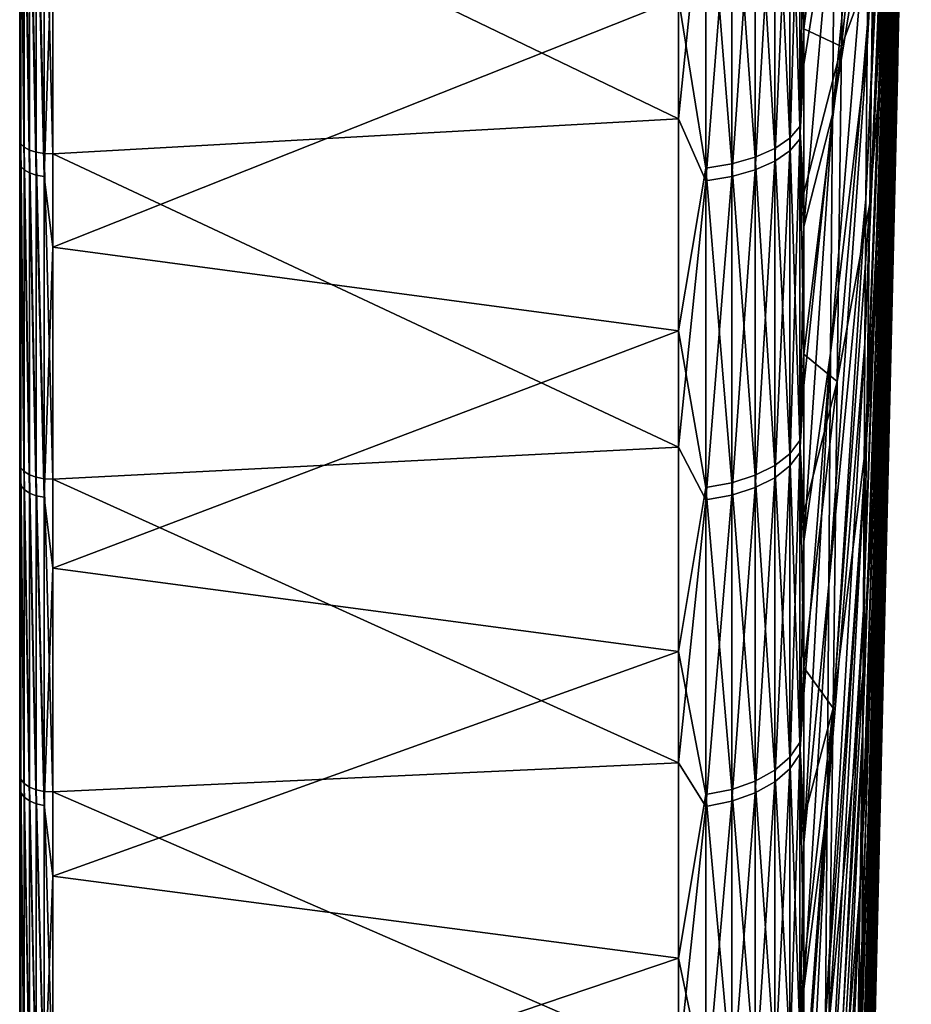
# Model space of a CAD drawing. Header units: metres. Extents: x 59 to 124, y -85 to 86.
# Tile 4 of 186: x 59 to 73, y -51 to -36. Entities that reach past the tile are written whole.
import ezdxf

# ---------------------------------------------------------------- set-up
doc = ezdxf.new("R2010")
doc.units = ezdxf.units.M
doc.layers.add('solid_21414500', color=7, linetype='CONTINUOUS')

msp = doc.modelspace()

# ---------------------------------------------------------------- linework, layer by layer
at = {"layer": 'solid_21414500'}
for points in [[(59, -84.156273, 7.615823), (59, 84.286781, 6), (59, 83.350998, 6)], [(59, -84.156273, 7.615823), (59, 83.689133, 11.67921), (59, 84.286781, 6)], [(59, 83.761658, -11.147238), (59, -83.945526, -9.665577), (59, 83.350998, -6)], [(59, 83.761658, -11.147238), (59, -83.090164, -15.372021), (59, -83.945526, -9.665577)], [(59, 83.761658, -11.147238), (59, 82.92157, -16.257021), (59, -83.090164, -15.372021)], [(59, -83.440346, 13.341134), (59, 82.708168, 17.309969), (59, 83.689133, 11.67921)], [(59, -84.156273, 7.615823), (59, -83.440346, 13.341134), (59, 83.689133, 11.67921)], [(59, -84.409454, -3.914168), (59, 83.542702, -2.001531), (59, 83.350998, -6)], [(59, -84.156273, 7.615823), (59, 83.350998, 6), (59, 83.542702, 2.001531)], [(59, -84.479797, 1.855262), (59, 83.542702, 2.001531), (59, 83.542702, -2.001531)], [(59, -84.409454, -3.914168), (59, -84.479797, 1.855262), (59, 83.542702, -2.001531)], [(59, -84.479797, 1.855262), (59, -84.156273, 7.615823), (59, 83.542702, 2.001531)], [(59, -83.945526, -9.665577), (59, -84.409454, -3.914168), (59, 83.350998, -6)], [(59, 82.92157, -16.257021), (59, -81.847366, -21.006769), (59, -83.090164, -15.372021)], [(59, 82.92157, -16.257021), (59, 81.770096, -21.305588), (59, -81.847366, -21.006769)], [(59, -82.335327, 19.004444), (59, 81.348885, 22.861198), (59, 82.708168, 17.309969)], [(59, -83.440346, 13.341134), (59, -82.335327, 19.004444), (59, 82.708168, 17.309969)], [(59, 81.770096, -21.305588), (59, 80.311546, -26.27416), (59, -81.847366, -21.006769)], [(59, -80.846359, 24.579268), (59, 79.617409, 28.308016), (59, 81.348885, 22.861198)], [(59, -82.335327, 19.004444), (59, -80.846359, 24.579268), (59, 81.348885, 22.861198)], [(59, 80.311546, -26.27416), (59, -80.222961, -26.543432), (59, -81.847366, -21.006769)], [(59, 80.311546, -26.27416), (59, 78.551414, -31.144053), (59, -80.222961, -26.543432)], [(59, -78.980499, 30.039265), (59, 77.521759, 33.62521), (59, 79.617409, 28.308016)], [(59, -80.846359, 24.579268), (59, -78.980499, 30.039265), (59, 79.617409, 28.308016)], [(59, 78.551414, -31.144053), (59, -78.224594, -31.956083), (59, -80.222961, -26.543432)], [(59, 78.551414, -31.144053), (59, 76.496223, -35.897137), (59, -78.224594, -31.956083)], [(59, -76.746208, 35.359512), (59, 75.071571, 38.788372), (59, 77.521759, 33.62521)], [(59, -78.980499, 30.039265), (59, -76.746208, 35.359512), (59, 77.521759, 33.62521)], [(59, 76.496223, -35.897137), (59, -75.861549, -37.219658), (59, -78.224594, -31.956083)], [(59, 76.496223, -35.897137), (59, 74.155876, -40.511539), (59, -75.861549, -37.219658)], [(59, -74.155876, 40.511539), (59, 72.278084, 43.77393), (59, 75.071571, 38.788372)], [(59, -76.746208, 35.359512), (59, -74.155876, 40.511539), (59, 75.071571, 38.788372)], [(59, 74.155876, -40.511539), (59, -73.144676, -42.309959), (59, -75.861549, -37.219658)], [(59, 74.155876, -40.511539), (59, 71.220154, -45.474884), (59, -73.144676, -42.309959)], [(59, -71.250275, 45.42767), (59, 69.153824, 48.559505), (59, 72.278084, 43.77393)], [(59, -74.155876, 40.511539), (59, -71.250275, 45.42767), (59, 72.278084, 43.77393)], [(59, 71.220154, -45.474884), (59, -70.086655, -47.203133), (59, -73.144676, -42.309959)], [(59, 71.220154, -45.474884), (59, 67.950516, -50.229515), (59, -70.086655, -47.203133)], [(59, -68.016335, 50.14035), (59, 65.713104, 53.123096), (59, 69.153824, 48.559505)], [(59, -71.250275, 45.42767), (59, -68.016335, 50.14035), (59, 69.153824, 48.559505)], [(59, 67.950516, -50.229515), (59, -66.701797, -51.876247), (59, -70.086655, -47.203133)], [(59, 67.950516, -50.229515), (59, 64.364212, -54.749634), (59, -66.701797, -51.876247)], [(59, -64.471413, 54.62336), (59, 61.971722, 57.443722), (59, 65.713104, 53.123096)], [(59, -68.016335, 50.14035), (59, -64.471413, 54.62336), (59, 65.713104, 53.123096)], [(59, 64.364212, -54.749634), (59, -63.005966, -56.307415), (59, -66.701797, -51.876247)], [(59, 64.364212, -54.749634), (59, 60.477657, -59.014645), (59, -63.005966, -56.307415)], [(59, -60.631454, 58.856625), (59, 57.94688, 61.501507), (59, 61.971722, 57.443722)], [(59, -64.471413, 54.62336), (59, -60.631454, 58.856625), (59, 61.971722, 57.443722)], [(59, 60.477657, -59.014645), (59, -59.016479, -60.475891), (59, -63.005966, -56.307415)], [(59, 60.477657, -59.014645), (59, 56.309189, -63.004383), (59, -59.016479, -60.475891)], [(59, -56.514217, 62.820541), (59, 53.657104, 65.277817), (59, 57.94688, 61.501507)], [(59, -60.631454, 58.856625), (59, -56.514217, 62.820541), (59, 57.94688, 61.501507)], [(59, 56.309189, -63.004383), (59, -54.752037, -64.362206), (59, -59.016479, -60.475891)], [(59, 56.309189, -63.004383), (59, 51.878323, -66.700211), (59, -54.752037, -64.362206)], [(59, -52.13863, 66.496933), (59, 49.122105, 68.755348), (59, 53.657104, 65.277817)], [(59, -56.514217, 62.820541), (59, -52.13863, 66.496933), (59, 53.657104, 65.277817)], [(59, 51.878323, -66.700211), (59, -50.232197, -67.94854), (59, -54.752037, -64.362206)], [(59, 51.878323, -66.700211), (59, 47.20578, -70.0849), (59, -50.232197, -67.94854)], [(59, -47.524696, 69.869034), (59, 44.362251, 71.91848), (59, 49.122105, 68.755348)], [(59, -52.13863, 66.496933), (59, -47.524696, 69.869034), (59, 49.122105, 68.755348)], [(59, 47.20578, -70.0849), (59, -45.477943, -71.218201), (59, -50.232197, -67.94854)], [(59, 47.20578, -70.0849), (59, 42.312965, -73.142944), (59, -45.477943, -71.218201)], [(59, -42.693134, 72.921692), (59, 39.399258, 74.752754), (59, 44.362251, 71.91848)], [(59, -47.524696, 69.869034), (59, -42.693134, 72.921692), (59, 44.362251, 71.91848)], [(59, 42.312965, -73.142944), (59, -40.511528, -74.155853), (59, -45.477943, -71.218201)], [(59, 42.312965, -73.142944), (59, 37.22266, -75.860062), (59, -40.511528, -74.155853)], [(59, -37.666103, 75.640862), (59, 34.255932, 77.245102), (59, 39.399258, 74.752754)], [(59, -42.693134, 72.921692), (59, -37.666103, 75.640862), (59, 39.399258, 74.752754)], [(59, 37.22266, -75.860062), (59, -35.356213, -76.747726), (59, -40.511528, -74.155853)], [(59, -37.666103, 75.640862), (59, -32.466702, 78.01403), (59, 34.255932, 77.245102)], [(72.856522, -20.447674, 11.170615), (72.557442, -35.910732, 19.618122), (72.558052, -36.502762, 18.430162)], [(72.558052, -35.230972, 20.758154), (72.557442, -35.910732, 19.618122), (72.856522, -20.447674, 11.170615)], [(72.856522, -20.447674, 11.170615), (72.558052, -36.502762, 18.430162), (72.559898, -37.003704, 17.201019)], [(72.856522, -20.447674, 11.170615), (72.559898, -37.003704, 17.201019), (72.562958, -37.410721, 15.937661)], [(72.856522, -20.447674, 11.170615), (72.562958, -37.410721, 15.937661), (72.567223, -37.721504, 14.647258)], [(72.856522, -20.447674, 11.170615), (72.567223, -37.721504, 14.647258), (72.572655, -37.934284, 13.337129)], [(72.856522, -20.447674, 11.170615), (72.572655, -37.934284, 13.337129), (72.579239, -38.047859, 12.014706)], [(72.856522, -20.447674, 11.170615), (72.579239, -38.047859, 12.014706), (72.586922, -38.061584, 10.687491)], [(72.856522, -20.447674, 11.170615), (72.586922, -38.061584, 10.687491), (72.59568, -37.97538, 9.363015)], [(72.856522, -20.447674, 11.170615), (72.59568, -37.97538, 9.363015), (72.605446, -37.789734, 8.048791)], [(72.856522, -20.447674, 11.170615), (72.605446, -37.789734, 8.048791), (72.616165, -37.505707, 6.752274)], [(72.856522, -20.447674, 11.170615), (72.616165, -37.505707, 6.752274), (72.627792, -37.124901, 5.48082)], [(72.856522, -20.447674, 11.170615), (72.627792, -37.124901, 5.48082), (72.640244, -36.649479, 4.241641)], [(72.856522, -20.447674, 11.170615), (72.640244, -36.649479, 4.241641), (72.653465, -36.082142, 3.041767)], [(72.856522, -20.447674, 11.170615), (72.653465, -36.082142, 3.041767), (72.667366, -35.426102, 1.888005)], [(72.605446, -27.190702, 27.450188), (72.189377, -33.771744, 43.888569), (72.169479, -36.217392, 42.782074)], [(72.59568, -28.396889, 26.896322), (72.605446, -27.190702, 27.450188), (72.169479, -36.217392, 42.782074)], [(72.793236, -27.525928, -4.967856), (72.537476, -36.604599, -20.250593), (72.570465, -34.17297, -21.386639)], [(72.793236, -27.525928, -4.967856), (72.776909, -28.720404, -4.389319), (72.537476, -36.604599, -20.250593)], [(72.59568, -28.396889, 26.896322), (72.169479, -36.217392, 42.782074), (72.151642, -38.571991, 41.493092)], [(72.586922, -29.557974, 26.253244), (72.59568, -28.396889, 26.896322), (72.151642, -38.571991, 41.493092)], [(72.776909, -28.720404, -4.389319), (72.504425, -38.942963, -18.933216), (72.537476, -36.604599, -20.250593)], [(72.776909, -28.720404, -4.389319), (72.760567, -29.867943, -3.722513), (72.504425, -38.942963, -18.933216)], [(72.586922, -29.557974, 26.253244), (72.151642, -38.571991, 41.493092), (72.135963, -40.821949, 40.029064)], [(72.579239, -30.66737, 25.524599), (72.586922, -29.557974, 26.253244), (72.135963, -40.821949, 40.029064)], [(72.760567, -29.867943, -3.722513), (72.471497, -41.174564, -17.442112), (72.504425, -38.942963, -18.933216)], [(72.760567, -29.867943, -3.722513), (72.744308, -30.962036, -2.971221), (72.471497, -41.174564, -17.442112)], [(72.579239, -30.66737, 25.524599), (72.135963, -40.821949, 40.029064), (72.122551, -42.954277, 38.398441)], [(72.572655, -31.718786, 24.71452), (72.579239, -30.66737, 25.524599), (72.122551, -42.954277, 38.398441)], [(71.833557, -30.911253, -58.795818), (71.185867, -35.929615, -74.63546), (71.185867, -33.332893, -75.830818)], [(71.770409, -36.207298, -57.795238), (71.185867, -35.929615, -74.63546), (71.833557, -30.911253, -58.795818)], [(71.770409, -36.207298, -57.795238), (71.833557, -30.911253, -58.795818), (72.305557, -31.019314, -40.805492)], [(71.770409, -36.207298, -57.795238), (72.305557, -31.019314, -40.805492), (72.258377, -34.873371, -39.869766)], [(72.744308, -30.962036, -2.971221), (72.438889, -43.286522, -15.785887), (72.471497, -41.174564, -17.442112)], [(72.744308, -30.962036, -2.971221), (72.728218, -31.996477, -2.139705), (72.438889, -43.286522, -15.785887)], [(72.211227, -31.249163, 44.80619), (71.66877, -33.456146, 62.580223), (71.634232, -37.261826, 61.463451)], [(72.189377, -33.771744, 43.888569), (72.211227, -31.249163, 44.80619), (71.634232, -37.261826, 61.463451)], [(72.603203, -31.662106, -22.334799), (72.210381, -38.646713, -38.648624), (72.258377, -34.873371, -39.869766)], [(72.603203, -31.662106, -22.334799), (72.570465, -34.17297, -21.386639), (72.210381, -38.646713, -38.648624)], [(72.572655, -31.718786, 24.71452), (72.122551, -42.954277, 38.398441), (72.111458, -44.956661, 36.610638)], [(72.567223, -32.706257, 23.827604), (72.572655, -31.718786, 24.71452), (72.111458, -44.956661, 36.610638)], [(69.240135, -37.32888, 76.081001), (69.240135, -32.049908, 78.45105), (59.513088, -32.641857, 78.482536)], [(69.664322, -33.164165, 77.924698), (69.240135, -32.049908, 78.45105), (69.240135, -37.32888, 76.081001)], [(72.728218, -31.996477, -2.139705), (72.406792, -45.266651, -13.974097), (72.438889, -43.286522, -15.785887)], [(72.728218, -31.996477, -2.139705), (72.712387, -32.965397, -1.232682), (72.406792, -45.266651, -13.974097)], [(70.969337, -32.556423, -77.059807), (71.122032, -32.400646, -76.691086), (71.122032, -37.450691, -74.355705)], [(71.185867, -35.929615, -74.63546), (71.122032, -37.450691, -74.355705), (71.122032, -32.400646, -76.691086)], [(71.185867, -33.332893, -75.830818), (71.185867, -35.929615, -74.63546), (71.122032, -32.400646, -76.691086)], [(59.017467, -37.72028, 75.760254), (59, -32.466702, 78.01403), (59, -37.666103, 75.640862)], [(59.017467, -37.72028, 75.760254), (59.017467, -32.512833, 78.136749), (59, -32.466702, 78.01403)], [(59.068981, -37.772438, 75.87104), (59.017467, -32.512833, 78.136749), (59.017467, -37.72028, 75.760254)], [(59.068981, -32.557106, 78.250923), (59.017467, -32.512833, 78.136749), (59.068981, -37.772438, 75.87104)], [(59.068981, -32.557106, 78.250923), (59.150913, -37.816578, 75.965843), (59.150913, -32.594452, 78.34861)], [(59.068981, -32.557106, 78.250923), (59.068981, -37.772438, 75.87104), (59.150913, -37.816578, 75.965843)], [(59.150913, -32.594452, 78.34861), (59.257481, -37.84956, 76.037987), (59.257481, -32.622211, 78.422928)], [(59.150913, -32.594452, 78.34861), (59.150913, -37.816578, 75.965843), (59.257481, -37.84956, 76.037987)], [(70.734901, -32.695972, -77.390114), (70.969337, -32.556423, -77.059807), (70.969337, -37.630749, -74.713196)], [(70.969337, -37.630749, -74.713196), (70.969337, -32.556423, -77.059807), (71.122032, -37.450691, -74.355705)], [(70.969337, -37.827557, 74.613739), (71.122032, -37.646557, 74.256729), (71.122032, -32.602688, 76.605415)], [(70.969337, -32.759438, 76.973724), (70.969337, -37.827557, 74.613739), (71.122032, -32.602688, 76.605415)], [(71.18586, -33.92601, 75.567375), (71.122032, -32.602688, 76.605415), (71.122032, -37.646557, 74.256729)], [(59.257481, -32.622211, 78.422928), (59.381157, -37.869045, 76.082382), (59.381157, -32.638412, 78.468643)], [(59.257481, -32.622211, 78.422928), (59.257481, -37.84956, 76.037987), (59.381157, -37.869045, 76.082382)], [(59.381157, -32.638412, 78.468643), (59.513088, -37.873615, 76.095924), (59.513088, -32.641857, 78.482536)], [(59.381157, -32.638412, 78.468643), (59.381157, -37.869045, 76.082382), (59.513088, -37.873615, 76.095924)], [(69.240135, -37.32888, 76.081001), (59.513088, -32.641857, 78.482536), (59.513088, -37.873615, 76.095924)], [(70.429466, -32.812885, -77.666847), (70.734901, -32.695972, -77.390114), (70.734901, -37.792046, -75.03344)], [(70.734901, -37.792046, -75.03344), (70.734901, -32.695972, -77.390114), (70.969337, -37.630749, -74.713196)], [(72.567223, -32.706257, 23.827604), (72.111458, -44.956661, 36.610638), (72.102776, -46.817554, 34.675968)], [(72.562958, -33.62418, 22.868883), (72.567223, -32.706257, 23.827604), (72.102776, -46.817554, 34.675968)], [(69.664322, -32.958645, -78.011848), (70.06707, -32.901802, -77.877312), (70.06707, -38.029961, -75.505798)], [(70.06707, -32.901802, -77.877312), (70.429466, -32.812885, -77.666847), (70.429466, -37.927185, -75.301743)], [(70.06707, -38.029961, -75.505798), (70.06707, -32.901802, -77.877312), (70.429466, -37.927185, -75.301743)], [(70.429466, -37.927185, -75.301743), (70.429466, -32.812885, -77.666847), (70.734901, -37.792046, -75.03344)], [(70.429466, -38.125542, 75.201508), (70.734901, -37.9897, 74.933563), (70.734901, -32.899853, 77.303658)], [(70.429466, -33.017498, 77.580078), (70.429466, -38.125542, 75.201508), (70.734901, -32.899853, 77.303658)], [(70.734901, -37.9897, 74.933563), (70.969337, -37.827557, 74.613739), (70.969337, -32.759438, 76.973724)], [(70.734901, -32.899853, 77.303658), (70.734901, -37.9897, 74.933563), (70.969337, -32.759438, 76.973724)], [(59.017467, -38.069931, -75.585159), (59, -35.356213, -76.747726), (59.017467, -32.936382, -77.95916)], [(59.017467, -32.936382, -77.95916), (59.068981, -32.984028, -78.07193), (59.068981, -38.125, -75.694496)], [(59.017467, -38.069931, -75.585159), (59.017467, -32.936382, -77.95916), (59.068981, -38.125, -75.694496)], [(59.068981, -32.984028, -78.07193), (59.150913, -33.024712, -78.168228), (59.150913, -38.172024, -75.787865)], [(59.068981, -38.125, -75.694496), (59.068981, -32.984028, -78.07193), (59.150913, -38.172024, -75.787865)], [(59.150913, -33.024712, -78.168228), (59.257481, -33.055565, -78.241257), (59.257481, -38.207687, -75.858665)], [(59.150913, -38.172024, -75.787865), (59.150913, -33.024712, -78.168228), (59.257481, -38.207687, -75.858665)], [(59.257481, -33.055565, -78.241257), (59.381157, -33.074409, -78.285866), (59.381157, -38.229469, -75.901917)], [(59.257481, -38.207687, -75.858665), (59.257481, -33.055565, -78.241257), (59.381157, -38.229469, -75.901917)], [(69.664322, -38.095657, -75.636246), (69.240135, -35.459084, -76.970238), (69.664322, -32.958645, -78.011848)], [(69.664322, -38.095657, -75.636246), (69.664322, -32.958645, -78.011848), (70.06707, -38.029961, -75.505798)], [(70.06707, -38.228859, 75.405296), (70.429466, -38.125542, 75.201508), (70.429466, -33.017498, 77.580078)], [(70.06707, -33.106968, 77.790314), (70.06707, -38.228859, 75.405296), (70.429466, -33.017498, 77.580078)], [(72.712387, -32.965397, -1.232682), (72.375381, -47.103519, -12.0172), (72.406792, -45.266651, -13.974097)], [(72.712387, -32.965397, -1.232682), (72.696915, -33.863297, -0.255299), (72.375381, -47.103519, -12.0172)], [(59.513088, -34.154507, -77.836174), (59.381157, -38.229469, -75.901917), (59.381157, -33.074409, -78.285866)], [(69.664322, -33.164165, 77.924698), (69.240135, -37.32888, 76.081001), (69.664322, -38.294899, 75.535561)], [(69.664322, -38.294899, 75.535561), (70.06707, -38.228859, 75.405296), (70.06707, -33.106968, 77.790314)], [(69.664322, -33.164165, 77.924698), (69.664322, -38.294899, 75.535561), (70.06707, -33.106968, 77.790314)], [(71.66877, -33.456146, 62.580223), (71.18586, -33.92601, 75.567375), (71.185867, -36.486301, 74.364876)], [(71.66877, -33.456146, 62.580223), (71.185867, -36.486301, 74.364876), (71.18586, -39.004002, 73.075981)], [(71.634232, -37.261826, 61.463451), (71.66877, -33.456146, 62.580223), (71.18586, -39.004002, 73.075981)], [(72.562958, -33.62418, 22.868883), (72.102776, -46.817554, 34.675968), (72.096527, -48.526203, 32.60561)], [(72.559898, -34.467346, 21.843794), (72.562958, -33.62418, 22.868883), (72.096527, -48.526203, 32.60561)], [(72.189377, -33.771744, 43.888569), (71.634232, -37.261826, 61.463451), (71.602371, -40.973431, 60.065395)], [(72.169479, -36.217392, 42.782074), (72.189377, -33.771744, 43.888569), (71.602371, -40.973431, 60.065395)], [(71.185867, -36.486301, 74.364876), (71.18586, -33.92601, 75.567375), (71.122032, -37.646557, 74.256729)], [(72.696915, -33.863297, -0.255299), (72.344849, -48.78653, -9.926492), (72.375381, -47.103519, -12.0172)], [(72.696915, -33.863297, -0.255299), (72.681877, -34.685085, 0.786901), (72.344849, -48.78653, -9.926492)], [(59.513088, -34.154507, -77.836174), (59.513088, -39.324276, -75.356499), (59.381157, -38.229469, -75.901917)], [(69.240135, -35.459084, -76.970238), (59.513088, -39.324276, -75.356499), (59.513088, -34.154507, -77.836174)], [(72.570465, -34.17297, -21.386639), (72.161842, -42.31823, -37.148895), (72.210381, -38.646713, -38.648624)], [(72.570465, -34.17297, -21.386639), (72.537476, -36.604599, -20.250593), (72.161842, -42.31823, -37.148895)], [(72.559898, -34.467346, 21.843794), (72.096527, -48.526203, 32.60561), (72.092766, -50.072754, 30.411503)], [(72.558052, -35.230972, 20.758154), (72.559898, -34.467346, 21.843794), (72.092766, -50.072754, 30.411503)], [(72.681877, -34.685085, 0.786901), (72.315361, -50.305965, -7.714036), (72.344849, -48.78653, -9.926492)], [(72.681877, -34.685085, 0.786901), (72.667366, -35.426102, 1.888005), (72.315361, -50.305965, -7.714036)], [(71.705887, -41.411762, -56.394299), (72.258377, -34.873371, -39.869766), (72.210381, -38.646713, -38.648624)], [(71.705887, -41.411762, -56.394299), (71.770409, -36.207298, -57.795238), (72.258377, -34.873371, -39.869766)], [(59.017467, -38.069931, -75.585159), (59, -40.511528, -74.155853), (59, -35.356213, -76.747726)], [(72.558052, -35.230972, 20.758154), (72.091515, -51.448273, 28.106319), (72.507881, -37.86768, 20.687208)], [(72.558052, -35.230972, 20.758154), (72.092766, -50.072754, 30.411503), (72.091515, -51.448273, 28.106319)], [(72.558052, -35.230972, 20.758154), (72.507881, -37.86768, 20.687208), (72.557442, -35.910732, 19.618122)], [(69.240135, -35.459084, -76.970238), (69.240135, -40.629055, -74.370987), (59.513088, -39.324276, -75.356499)], [(69.664322, -38.095657, -75.636246), (69.240135, -40.629055, -74.370987), (69.240135, -35.459084, -76.970238)], [(72.667366, -35.426102, 1.888005), (72.287094, -51.653057, -5.392601), (72.315361, -50.305965, -7.714036)], [(72.667366, -35.426102, 1.888005), (72.653465, -36.082142, 3.041767), (72.287094, -51.653057, -5.392601)], [(71.185867, -35.929615, -74.63546), (71.18586, -38.483681, -73.351295), (71.122032, -37.450691, -74.355705)], [(71.770409, -36.207298, -57.795238), (71.18586, -38.483681, -73.351295), (71.185867, -35.929615, -74.63546)], [(72.557442, -35.910732, 19.618122), (72.507881, -37.86768, 20.687208), (72.092766, -52.644714, 25.703604)], [(72.558052, -36.502762, 18.430162), (72.557442, -35.910732, 19.618122), (72.092766, -52.644714, 25.703604)], [(72.653465, -36.082142, 3.041767), (72.260216, -52.820034, -2.975587), (72.287094, -51.653057, -5.392601)], [(72.653465, -36.082142, 3.041767), (72.640244, -36.649479, 4.241641), (72.260216, -52.820034, -2.975587)], [(71.770409, -36.207298, -57.795238), (71.185867, -40.991653, -71.979622), (71.18586, -38.483681, -73.351295)], [(71.705887, -41.411762, -56.394299), (71.185867, -40.991653, -71.979622), (71.770409, -36.207298, -57.795238)], [(72.169479, -36.217392, 42.782074), (71.602371, -40.973431, 60.065395), (71.573364, -44.570202, 58.393875)], [(72.151642, -38.571991, 41.493092), (72.169479, -36.217392, 42.782074), (71.573364, -44.570202, 58.393875)], [(71.18586, -39.004002, 73.075981), (71.185867, -36.486301, 74.364876), (71.122032, -37.646557, 74.256729)], [(72.559898, -37.003704, 17.201019), (72.558052, -36.502762, 18.430162), (72.092766, -52.644714, 25.703604)], [(72.537476, -36.604599, -20.250593), (72.113037, -45.867393, -35.378971), (72.161842, -42.31823, -37.148895)], [(72.537476, -36.604599, -20.250593), (72.504425, -38.942963, -18.933216), (72.113037, -45.867393, -35.378971)], [(72.640244, -36.649479, 4.241641), (72.234863, -53.800159, -0.476942), (72.260216, -52.820034, -2.975587)], [(72.640244, -36.649479, 4.241641), (72.627792, -37.124901, 5.48082), (72.234863, -53.800159, -0.476942)], [(72.559898, -37.003704, 17.201019), (72.092766, -52.644714, 25.703604), (72.096527, -53.655315, 23.217001)], [(72.562958, -37.410721, 15.937661), (72.559898, -37.003704, 17.201019), (72.096527, -53.655315, 23.217001)], [(72.627792, -37.124901, 5.48082), (72.211205, -54.587776, 2.088914), (72.234863, -53.800159, -0.476942)], [(72.627792, -37.124901, 5.48082), (72.616165, -37.505707, 6.752274), (72.211205, -54.587776, 2.088914)], [(69.240135, -42.433811, 73.356224), (69.240135, -37.32888, 76.081001), (59.513088, -37.873615, 76.095924)], [(69.664322, -38.294899, 75.535561), (69.240135, -37.32888, 76.081001), (69.240135, -42.433811, 73.356224)], [(71.634232, -37.261826, 61.463451), (71.18586, -39.004002, 73.075981), (71.185867, -41.476269, 71.701454)], [(71.634232, -37.261826, 61.463451), (71.185867, -41.476269, 71.701454), (71.18586, -43.900131, 70.243752)], [(71.602371, -40.973431, 60.065395), (71.634232, -37.261826, 61.463451), (71.18586, -43.900131, 70.243752)], [(70.969337, -37.630749, -74.713196), (71.122032, -37.450691, -74.355705), (71.122032, -42.333473, -71.688225)], [(71.185867, -40.991653, -71.979622), (71.122032, -42.333473, -71.688225), (71.122032, -37.450691, -74.355705)], [(71.18586, -38.483681, -73.351295), (71.185867, -40.991653, -71.979622), (71.122032, -37.450691, -74.355705)], [(72.562958, -37.410721, 15.937661), (72.096527, -53.655315, 23.217001), (72.102768, -54.474243, 20.660866)], [(72.567223, -37.721504, 14.647258), (72.562958, -37.410721, 15.937661), (72.102768, -54.474243, 20.660866)], [(70.734901, -37.792046, -75.03344), (70.969337, -37.630749, -74.713196), (70.969337, -42.537006, -72.03289)], [(70.969337, -42.537006, -72.03289), (70.969337, -37.630749, -74.713196), (71.122032, -42.333473, -71.688225)], [(70.969337, -42.726734, 71.920517), (71.122032, -42.522293, 71.576385), (71.122032, -37.646557, 74.256729)], [(70.969337, -37.827557, 74.613739), (70.969337, -42.726734, 71.920517), (71.122032, -37.646557, 74.256729)], [(71.18586, -39.004002, 73.075981), (71.122032, -37.646557, 74.256729), (71.122032, -42.522293, 71.576385)], [(72.616165, -37.505707, 6.752274), (72.189362, -55.178341, 4.707172), (72.211205, -54.587776, 2.088914)], [(72.616165, -37.505707, 6.752274), (72.605446, -37.789734, 8.048791), (72.189362, -55.178341, 4.707172)], [(59.017467, -42.755177, 73.037186), (59, -37.666103, 75.640862), (59, -42.693134, 72.921692)], [(59.017467, -42.755177, 73.037186), (59.017467, -37.72028, 75.760254), (59, -37.666103, 75.640862)], [(59.068981, -42.81496, 73.144043), (59.017467, -37.72028, 75.760254), (59.017467, -42.755177, 73.037186)], [(59.068981, -37.772438, 75.87104), (59.017467, -37.72028, 75.760254), (59.068981, -42.81496, 73.144043)], [(59.068981, -37.772438, 75.87104), (59.150913, -42.865669, 73.235497), (59.150913, -37.816578, 75.965843)], [(59.068981, -37.772438, 75.87104), (59.068981, -42.81496, 73.144043), (59.150913, -42.865669, 73.235497)], [(70.429466, -37.927185, -75.301743), (70.734901, -37.792046, -75.03344), (70.734901, -42.719334, -72.341652)], [(70.734901, -42.719334, -72.341652), (70.734901, -37.792046, -75.03344), (70.969337, -42.537006, -72.03289)], [(72.567223, -37.721504, 14.647258), (72.102768, -54.474243, 20.660866), (72.111458, -55.096771, 18.049946)], [(72.572655, -37.934284, 13.337129), (72.567223, -37.721504, 14.647258), (72.111458, -55.096771, 18.049946)], [(72.605446, -37.789734, 8.048791), (72.169464, -55.568439, 7.362721), (72.189362, -55.178341, 4.707172)], [(72.605446, -37.789734, 8.048791), (72.59568, -37.97538, 9.363015), (72.169464, -55.568439, 7.362721)], [(59.150913, -37.816578, 75.965843), (59.257481, -42.903706, 73.305092), (59.257481, -37.84956, 76.037987)], [(59.150913, -37.816578, 75.965843), (59.150913, -42.865669, 73.235497), (59.257481, -42.903706, 73.305092)], [(59.257481, -37.84956, 76.037987), (59.381157, -42.926373, 73.347939), (59.381157, -37.869045, 76.082382)], [(59.257481, -37.84956, 76.037987), (59.257481, -42.903706, 73.305092), (59.381157, -42.926373, 73.347939)], [(59.381157, -37.869045, 76.082382), (59.513088, -42.932034, 73.361031), (59.513088, -37.873615, 76.095924)], [(59.381157, -37.869045, 76.082382), (59.381157, -42.926373, 73.347939), (59.513088, -42.932034, 73.361031)], [(69.240135, -42.433811, 73.356224), (59.513088, -37.873615, 76.095924), (59.513088, -42.932034, 73.361031)], [(70.06707, -38.029961, -75.505798), (70.429466, -37.927185, -75.301743), (70.429466, -42.872089, -72.600334)], [(70.429466, -42.872089, -72.600334), (70.429466, -37.927185, -75.301743), (70.734901, -42.719334, -72.341652)], [(70.734901, -42.909874, 72.22879), (70.969337, -42.726734, 71.920517), (70.969337, -37.827557, 74.613739)], [(70.734901, -37.9897, 74.933563), (70.734901, -42.909874, 72.22879), (70.969337, -37.827557, 74.613739)], [(72.507881, -37.86768, 20.687208), (72.091515, -51.448273, 28.106319), (72.092766, -52.644714, 25.703604)], [(72.572655, -37.934284, 13.337129), (72.111458, -55.096771, 18.049946), (72.122543, -55.51931, 15.399313)], [(72.579239, -38.047859, 12.014706), (72.572655, -37.934284, 13.337129), (72.122543, -55.51931, 15.399313)], [(59.017467, -43.033447, -72.873573), (59, -40.511528, -74.155853), (59.017467, -38.069931, -75.585159)], [(59.017467, -38.069931, -75.585159), (59.068981, -38.125, -75.694496), (59.068981, -43.095695, -72.978989)], [(59.017467, -43.033447, -72.873573), (59.017467, -38.069931, -75.585159), (59.068981, -43.095695, -72.978989)], [(69.664322, -43.062531, -72.922829), (69.240135, -40.629055, -74.370987), (69.664322, -38.095657, -75.636246)], [(69.664322, -38.095657, -75.636246), (70.06707, -38.029961, -75.505798), (70.06707, -42.988266, -72.797066)], [(69.664322, -43.062531, -72.922829), (69.664322, -38.095657, -75.636246), (70.06707, -42.988266, -72.797066)], [(70.06707, -42.988266, -72.797066), (70.06707, -38.029961, -75.505798), (70.429466, -42.872089, -72.600334)], [(70.429466, -43.063313, 72.487068), (70.734901, -42.909874, 72.22879), (70.734901, -37.9897, 74.933563)], [(70.429466, -38.125542, 75.201508), (70.429466, -43.063313, 72.487068), (70.734901, -37.9897, 74.933563)], [(72.579239, -38.047859, 12.014706), (72.122543, -55.51931, 15.399313), (72.135956, -55.739422, 12.724263)], [(72.586922, -38.061584, 10.687491), (72.579239, -38.047859, 12.014706), (72.135956, -55.739422, 12.724263)], [(72.586922, -38.061584, 10.687491), (72.135956, -55.739422, 12.724263), (72.151627, -55.755829, 10.040236)], [(72.59568, -37.97538, 9.363015), (72.151627, -55.755829, 10.040236), (72.169464, -55.568439, 7.362721)], [(72.59568, -37.97538, 9.363015), (72.586922, -38.061584, 10.687491), (72.151627, -55.755829, 10.040236)], [(59.068981, -38.125, -75.694496), (59.150913, -38.172024, -75.787865), (59.150913, -43.148853, -73.069008)], [(59.068981, -43.095695, -72.978989), (59.068981, -38.125, -75.694496), (59.150913, -43.148853, -73.069008)], [(59.150913, -38.172024, -75.787865), (59.257481, -38.207687, -75.858665), (59.257481, -43.189167, -73.137276)], [(59.150913, -43.148853, -73.069008), (59.150913, -38.172024, -75.787865), (59.257481, -43.189167, -73.137276)], [(59.257481, -38.207687, -75.858665), (59.381157, -38.229469, -75.901917), (59.381157, -43.213791, -73.17897)], [(59.257481, -43.189167, -73.137276), (59.257481, -38.207687, -75.858665), (59.381157, -43.213791, -73.17897)], [(59.513088, -39.324276, -75.356499), (59.381157, -43.213791, -73.17897), (59.381157, -38.229469, -75.901917)], [(69.664322, -43.254601, 72.809067), (70.06707, -43.180004, 72.683495), (70.06707, -38.228859, 75.405296)], [(69.664322, -38.294899, 75.535561), (69.664322, -43.254601, 72.809067), (70.06707, -38.228859, 75.405296)], [(70.06707, -43.180004, 72.683495), (70.429466, -43.063313, 72.487068), (70.429466, -38.125542, 75.201508)], [(70.06707, -38.228859, 75.405296), (70.06707, -43.180004, 72.683495), (70.429466, -38.125542, 75.201508)], [(69.664322, -38.294899, 75.535561), (69.240135, -42.433811, 73.356224), (69.664322, -43.254601, 72.809067)], [(72.151642, -38.571991, 41.493092), (71.573364, -44.570202, 58.393875), (71.547379, -48.032024, 56.458237)], [(72.135963, -40.821949, 40.029064), (72.151642, -38.571991, 41.493092), (71.547379, -48.032024, 56.458237)], [(71.640366, -46.494431, -54.601128), (72.210381, -38.646713, -38.648624), (72.161842, -42.31823, -37.148895)], [(71.640366, -46.494431, -54.601128), (71.705887, -41.411762, -56.394299), (72.210381, -38.646713, -38.648624)], [(71.185867, -41.476269, 71.701454), (71.18586, -39.004002, 73.075981), (71.122032, -42.522293, 71.576385)], [(72.504425, -38.942963, -18.933216), (72.064224, -49.274357, -33.348747), (72.113037, -45.867393, -35.378971)], [(72.504425, -38.942963, -18.933216), (72.471497, -41.174564, -17.442112), (72.064224, -49.274357, -33.348747)], [(59.513088, -39.324276, -75.356499), (59.513088, -44.315109, -72.533928), (59.381157, -43.213791, -73.17897)], [(69.240135, -40.629055, -74.370987), (59.513088, -44.315109, -72.533928), (59.513088, -39.324276, -75.356499)], [(59.017467, -43.033447, -72.873573), (59, -45.477943, -71.218201), (59, -40.511528, -74.155853)], [(69.240135, -40.629055, -74.370987), (69.240135, -45.609596, -71.424988), (59.513088, -44.315109, -72.533928)], [(69.664322, -43.062531, -72.922829), (69.240135, -45.609596, -71.424988), (69.240135, -40.629055, -74.370987)], [(72.135963, -40.821949, 40.029064), (71.547379, -48.032024, 56.458237), (71.524551, -51.339542, 54.26931)], [(72.122551, -42.954277, 38.398441), (72.135963, -40.821949, 40.029064), (71.524551, -51.339542, 54.26931)], [(71.185867, -40.991653, -71.979622), (71.18586, -43.451096, -70.522377), (71.122032, -42.333473, -71.688225)], [(71.602371, -40.973431, 60.065395), (71.18586, -43.900131, 70.243752), (71.185867, -46.272827, 68.703804)], [(71.705887, -41.411762, -56.394299), (71.18586, -43.451096, -70.522377), (71.185867, -40.991653, -71.979622)], [(71.602371, -40.973431, 60.065395), (71.185867, -46.272827, 68.703804), (71.185867, -48.591576, 67.083939)], [(71.573364, -44.570202, 58.393875), (71.602371, -40.973431, 60.065395), (71.185867, -48.591576, 67.083939)], [(72.471497, -41.174564, -17.442112), (72.015686, -52.520061, -31.069576), (72.064224, -49.274357, -33.348747)], [(72.471497, -41.174564, -17.442112), (72.438889, -43.286522, -15.785887), (72.015686, -52.520061, -31.069576)], [(71.18586, -43.900131, 70.243752), (71.185867, -41.476269, 71.701454), (71.122032, -42.522293, 71.576385)], [(71.705887, -41.411762, -56.394299), (71.185867, -45.858532, -68.981018), (71.18586, -43.451096, -70.522377)], [(71.640366, -46.494431, -54.601128), (71.185867, -45.858532, -68.981018), (71.705887, -41.411762, -56.394299)], [(70.969337, -42.537006, -72.03289), (71.122032, -42.333473, -71.688225), (71.122032, -47.02718, -68.700577)], [(71.185867, -45.858532, -68.981018), (71.122032, -47.02718, -68.700577), (71.122032, -42.333473, -71.688225)], [(71.18586, -43.451096, -70.522377), (71.185867, -45.858532, -68.981018), (71.122032, -42.333473, -71.688225)], [(71.574219, -51.425789, -52.426136), (72.161842, -42.31823, -37.148895), (72.113037, -45.867393, -35.378971)], [(71.574219, -51.425789, -52.426136), (71.640366, -46.494431, -54.601128), (72.161842, -42.31823, -37.148895)], [(69.240135, -47.340893, 70.289429), (69.240135, -42.433811, 73.356224), (59.513088, -42.932034, 73.361031)], [(69.664322, -43.254601, 72.809067), (69.240135, -42.433811, 73.356224), (69.240135, -47.340893, 70.289429)], [(70.734901, -42.719334, -72.341652), (70.969337, -42.537006, -72.03289), (70.969337, -47.253281, -69.030876)], [(70.969337, -47.435078, 68.906082), (71.122032, -47.208111, 68.576378), (71.122032, -42.522293, 71.576385)], [(70.969337, -42.726734, 71.920517), (70.969337, -47.435078, 68.906082), (71.122032, -42.522293, 71.576385)], [(70.969337, -47.253281, -69.030876), (70.969337, -42.537006, -72.03289), (71.122032, -47.02718, -68.700577)], [(71.18586, -43.900131, 70.243752), (71.122032, -42.522293, 71.576385), (71.122032, -47.208111, 68.576378)], [(59.017467, -47.594482, 69.980003), (59, -42.693134, 72.921692), (59, -47.524696, 69.869034)], [(59.017467, -47.594482, 69.980003), (59.017467, -42.755177, 73.037186), (59, -42.693134, 72.921692)], [(59.068981, -47.661602, 70.082405), (59.017467, -42.755177, 73.037186), (59.017467, -47.594482, 69.980003)], [(59.068981, -42.81496, 73.144043), (59.017467, -42.755177, 73.037186), (59.068981, -47.661602, 70.082405)], [(59.068981, -42.81496, 73.144043), (59.150913, -47.718628, 70.170052), (59.150913, -42.865669, 73.235497)], [(59.068981, -42.81496, 73.144043), (59.068981, -47.661602, 70.082405), (59.150913, -47.718628, 70.170052)], [(70.429466, -42.872089, -72.600334), (70.734901, -42.719334, -72.341652), (70.734901, -47.455826, -69.326767)], [(70.734901, -47.455826, -69.326767), (70.734901, -42.719334, -72.341652), (70.969337, -47.253281, -69.030876)], [(70.734901, -47.638401, 69.201431), (70.969337, -47.435078, 68.906082), (70.969337, -42.726734, 71.920517)], [(70.734901, -42.909874, 72.22879), (70.734901, -47.638401, 69.201431), (70.969337, -42.726734, 71.920517)], [(59.150913, -42.865669, 73.235497), (59.257481, -47.761524, 70.236755), (59.257481, -42.903706, 73.305092)], [(59.150913, -42.865669, 73.235497), (59.150913, -47.718628, 70.170052), (59.257481, -47.761524, 70.236755)], [(59.257481, -42.903706, 73.305092), (59.381157, -47.787251, 70.277824), (59.381157, -42.926373, 73.347939)], [(59.257481, -42.903706, 73.305092), (59.257481, -47.761524, 70.236755), (59.381157, -47.787251, 70.277824)], [(59.381157, -42.926373, 73.347939), (59.513088, -47.793961, 70.290375), (59.513088, -42.932034, 73.361031)], [(59.381157, -42.926373, 73.347939), (59.381157, -47.787251, 70.277824), (59.513088, -47.793961, 70.290375)], [(69.240135, -47.340893, 70.289429), (59.513088, -42.932034, 73.361031), (59.513088, -47.793961, 70.290375)], [(69.664322, -43.062531, -72.922829), (70.06707, -42.988266, -72.797066), (70.06707, -47.754574, -69.763199)], [(70.06707, -42.988266, -72.797066), (70.429466, -42.872089, -72.600334), (70.429466, -47.625519, -69.574669)], [(70.06707, -47.754574, -69.763199), (70.06707, -42.988266, -72.797066), (70.429466, -47.625519, -69.574669)], [(70.429466, -47.625519, -69.574669), (70.429466, -42.872089, -72.600334), (70.734901, -47.455826, -69.326767)], [(70.429466, -47.808746, 69.448883), (70.734901, -47.638401, 69.201431), (70.734901, -42.909874, 72.22879)], [(70.429466, -43.063313, 72.487068), (70.429466, -47.808746, 69.448883), (70.734901, -42.909874, 72.22879)], [(72.122551, -42.954277, 38.398441), (71.524551, -51.339542, 54.26931), (71.50502, -54.474251, 51.839333)], [(72.111458, -44.956661, 36.610638), (72.122551, -42.954277, 38.398441), (71.50502, -54.474251, 51.839333)], [(59.017467, -47.804764, -69.836525), (59, -45.477943, -71.218201), (59.017467, -43.033447, -72.873573)], [(59.017467, -43.033447, -72.873573), (59.068981, -43.095695, -72.978989), (59.068981, -47.873917, -69.937546)], [(59.017467, -47.804764, -69.836525), (59.017467, -43.033447, -72.873573), (59.068981, -47.873917, -69.937546)], [(59.068981, -43.095695, -72.978989), (59.150913, -43.148853, -73.069008), (59.150913, -47.932968, -70.023811)], [(59.068981, -47.873917, -69.937546), (59.068981, -43.095695, -72.978989), (59.150913, -47.932968, -70.023811)], [(59.150913, -43.148853, -73.069008), (59.257481, -43.189167, -73.137276), (59.257481, -47.977749, -70.089233)], [(59.150913, -47.932968, -70.023811), (59.150913, -43.148853, -73.069008), (59.257481, -47.977749, -70.089233)], [(69.664322, -47.837074, -69.88372), (69.240135, -45.609596, -71.424988), (69.664322, -43.062531, -72.922829)], [(69.664322, -47.837074, -69.88372), (69.664322, -43.062531, -72.922829), (70.06707, -47.754574, -69.763199)], [(70.06707, -47.938301, 69.637077), (70.429466, -47.808746, 69.448883), (70.429466, -43.063313, 72.487068)], [(70.06707, -43.180004, 72.683495), (70.06707, -47.938301, 69.637077), (70.429466, -43.063313, 72.487068)], [(59.257481, -43.189167, -73.137276), (59.381157, -43.213791, -73.17897), (59.381157, -48.005104, -70.129189)], [(59.257481, -47.977749, -70.089233), (59.257481, -43.189167, -73.137276), (59.381157, -48.005104, -70.129189)], [(59.513088, -44.315109, -72.533928), (59.381157, -48.005104, -70.129189), (59.381157, -43.213791, -73.17897)], [(69.664322, -43.254601, 72.809067), (69.240135, -47.340893, 70.289429), (69.664322, -48.021118, 69.757385)], [(69.664322, -48.021118, 69.757385), (70.06707, -47.938301, 69.637077), (70.06707, -43.180004, 72.683495)], [(69.664322, -43.254601, 72.809067), (69.664322, -48.021118, 69.757385), (70.06707, -43.180004, 72.683495)], [(72.438889, -43.286522, -15.785887), (71.96769, -55.586365, -28.554207), (72.015686, -52.520061, -31.069576)], [(72.438889, -43.286522, -15.785887), (72.406792, -45.266651, -13.974097), (71.96769, -55.586365, -28.554207)], [(71.185867, -46.272827, 68.703804), (71.18586, -43.900131, 70.243752), (71.122032, -47.208111, 68.576378)], [(59.513088, -44.315109, -72.533928), (59.513088, -49.104298, -69.381325), (59.381157, -48.005104, -70.129189)], [(69.240135, -45.609596, -71.424988), (59.513088, -49.104298, -69.381325), (59.513088, -44.315109, -72.533928)], [(71.573364, -44.570202, 58.393875), (71.185867, -48.591576, 67.083939), (71.18586, -50.853588, 65.385902)], [(71.547379, -48.032024, 56.458237), (71.573364, -44.570202, 58.393875), (71.18586, -50.853588, 65.385902)], [(72.111458, -44.956661, 36.610638), (71.50502, -54.474251, 51.839333), (71.488892, -57.418625, 49.181892)], [(72.102776, -46.817554, 34.675968), (72.111458, -44.956661, 36.610638), (71.488892, -57.418625, 49.181892)], [(72.406792, -45.266651, -13.974097), (71.920509, -58.456108, -25.816704), (71.96769, -55.586365, -28.554207)], [(72.406792, -45.266651, -13.974097), (72.375381, -47.103519, -12.0172), (71.920509, -58.456108, -25.816704)], [(59.017467, -47.804764, -69.836525), (59, -50.232197, -67.94854), (59, -45.477943, -71.218201)], [(69.240135, -45.609596, -71.424988), (69.240135, -50.377483, -68.145973), (59.513088, -49.104298, -69.381325)], [(69.664322, -47.837074, -69.88372), (69.240135, -50.377483, -68.145973), (69.240135, -45.609596, -71.424988)], [(71.185867, -45.858532, -68.981018), (71.185867, -48.211514, -67.357582), (71.122032, -47.02718, -68.700577)], [(71.640366, -46.494431, -54.601128), (71.185867, -48.211514, -67.357582), (71.185867, -45.858532, -68.981018)], [(71.507843, -56.177208, -49.881954), (72.113037, -45.867393, -35.378971), (72.064224, -49.274357, -33.348747)], [(71.507843, -56.177208, -49.881954), (71.574219, -51.425789, -52.426136), (72.113037, -45.867393, -35.378971)], [(71.185867, -48.591576, 67.083939), (71.185867, -46.272827, 68.703804), (71.122032, -47.208111, 68.576378)], [(71.640366, -46.494431, -54.601128), (71.185867, -52.742313, -63.87199), (71.18586, -50.507088, -65.653923)], [(71.640366, -46.494431, -54.601128), (71.18586, -50.507088, -65.653923), (71.185867, -48.211514, -67.357582)], [(71.574219, -51.425789, -52.426136), (71.185867, -52.742313, -63.87199), (71.640366, -46.494431, -54.601128)], [(72.102776, -46.817554, 34.675968), (71.488892, -57.418625, 49.181892), (71.47625, -60.1562, 46.311855)], [(72.096527, -48.526203, 32.60561), (72.102776, -46.817554, 34.675968), (71.47625, -60.1562, 46.311855)], [(70.969337, -47.253281, -69.030876), (71.122032, -47.02718, -68.700577), (71.122032, -51.510857, -65.40609)], [(71.18586, -50.507088, -65.653923), (71.122032, -51.510857, -65.40609), (71.122032, -47.02718, -68.700577)], [(71.185867, -48.211514, -67.357582), (71.18586, -50.507088, -65.653923), (71.122032, -47.02718, -68.700577)], [(72.375381, -47.103519, -12.0172), (71.874405, -61.113251, -22.872377), (71.920509, -58.456108, -25.816704)], [(72.375381, -47.103519, -12.0172), (72.344849, -48.78653, -9.926492), (71.874405, -61.113251, -22.872377)], [(70.734901, -47.455826, -69.326767), (70.969337, -47.253281, -69.030876), (70.969337, -51.758514, -65.720551)], [(70.969337, -51.931568, 65.583893), (71.122032, -51.683086, 65.270081), (71.122032, -47.208111, 68.576378)], [(70.969337, -47.435078, 68.906082), (70.969337, -51.931568, 65.583893), (71.122032, -47.208111, 68.576378)], [(70.969337, -51.758514, -65.720551), (70.969337, -47.253281, -69.030876), (71.122032, -51.510857, -65.40609)], [(71.185867, -48.591576, 67.083939), (71.122032, -47.208111, 68.576378), (71.122032, -51.683086, 65.270081)], [(69.240135, -52.027248, 66.894913), (69.240135, -47.340893, 70.289429), (59.513088, -47.793961, 70.290375)], [(69.664322, -48.021118, 69.757385), (69.240135, -47.340893, 70.289429), (69.240135, -52.027248, 66.894913)], [(70.734901, -52.154167, 65.865005), (70.969337, -51.931568, 65.583893), (70.969337, -47.435078, 68.906082)], [(70.734901, -47.638401, 69.201431), (70.734901, -52.154167, 65.865005), (70.969337, -47.435078, 68.906082)], [(59.017467, -52.216064, 66.602692), (59, -47.524696, 69.869034), (59, -52.13863, 66.496933)], [(59.017467, -52.216064, 66.602692), (59.017467, -47.594482, 69.980003), (59, -47.524696, 69.869034)], [(59.068981, -52.290188, 66.700134), (59.017467, -47.594482, 69.980003), (59.017467, -52.216064, 66.602692)], [(59.068981, -47.661602, 70.082405), (59.017467, -47.594482, 69.980003), (59.068981, -52.290188, 66.700134)], [(70.429466, -47.625519, -69.574669), (70.734901, -47.455826, -69.326767), (70.734901, -51.980366, -66.002251)], [(70.734901, -51.980366, -66.002251), (70.734901, -47.455826, -69.326767), (70.969337, -51.758514, -65.720551)], [(59.068981, -47.661602, 70.082405), (59.150913, -52.353249, 66.783539), (59.150913, -47.718628, 70.170052)], [(59.068981, -47.661602, 70.082405), (59.068981, -52.290188, 66.700134), (59.150913, -52.353249, 66.783539)], [(59.150913, -47.718628, 70.170052), (59.257481, -52.400784, 66.847008), (59.257481, -47.761524, 70.236755)], [(59.150913, -47.718628, 70.170052), (59.150913, -52.353249, 66.783539), (59.257481, -52.400784, 66.847008)], [(69.664322, -47.837074, -69.88372), (70.06707, -47.754574, -69.763199), (70.06707, -52.307602, -66.417755)], [(70.06707, -47.754574, -69.763199), (70.429466, -47.625519, -69.574669), (70.429466, -52.166241, -66.238266)], [(70.06707, -52.307602, -66.417755), (70.06707, -47.754574, -69.763199), (70.429466, -52.166241, -66.238266)], [(70.429466, -52.166241, -66.238266), (70.429466, -47.625519, -69.574669), (70.734901, -51.980366, -66.002251)], [(70.429466, -52.34066, 66.100525), (70.734901, -52.154167, 65.865005), (70.734901, -47.638401, 69.201431)], [(70.429466, -47.808746, 69.448883), (70.429466, -52.34066, 66.100525), (70.734901, -47.638401, 69.201431)], [(59.017467, -52.362576, -66.487564), (59, -50.232197, -67.94854), (59.017467, -47.804764, -69.836525)], [(59.017467, -47.804764, -69.836525), (59.068981, -47.873917, -69.937546), (59.068981, -52.43832, -66.58374)], [(59.017467, -52.362576, -66.487564), (59.017467, -47.804764, -69.836525), (59.068981, -52.43832, -66.58374)], [(59.068981, -47.873917, -69.937546), (59.150913, -47.932968, -70.023811), (59.150913, -52.503002, -66.665871)], [(59.068981, -52.43832, -66.58374), (59.068981, -47.873917, -69.937546), (59.150913, -52.503002, -66.665871)], [(59.257481, -47.761524, 70.236755), (59.381157, -52.429432, 66.886086), (59.381157, -47.787251, 70.277824)], [(59.257481, -47.761524, 70.236755), (59.257481, -52.400784, 66.847008), (59.381157, -52.429432, 66.886086)], [(59.381157, -47.787251, 70.277824), (59.513088, -52.437145, 66.898026), (59.513088, -47.793961, 70.290375)], [(59.381157, -47.787251, 70.277824), (59.381157, -52.429432, 66.886086), (59.513088, -52.437145, 66.898026)], [(69.240135, -52.027248, 66.894913), (59.513088, -47.793961, 70.290375), (59.513088, -52.437145, 66.898026)], [(69.664322, -52.397968, -66.532501), (69.240135, -50.377483, -68.145973), (69.664322, -47.837074, -69.88372)], [(69.664322, -52.397968, -66.532501), (69.664322, -47.837074, -69.88372), (70.06707, -52.307602, -66.417755)], [(70.06707, -52.482494, 66.279648), (70.429466, -52.34066, 66.100525), (70.429466, -47.808746, 69.448883)], [(70.06707, -47.938301, 69.637077), (70.06707, -52.482494, 66.279648), (70.429466, -47.808746, 69.448883)], [(59.150913, -47.932968, -70.023811), (59.257481, -47.977749, -70.089233), (59.257481, -52.552055, -66.728149)], [(59.150913, -52.503002, -66.665871), (59.150913, -47.932968, -70.023811), (59.257481, -52.552055, -66.728149)], [(59.257481, -47.977749, -70.089233), (59.381157, -48.005104, -70.129189), (59.381157, -52.582016, -66.766197)], [(59.257481, -52.552055, -66.728149), (59.257481, -47.977749, -70.089233), (59.381157, -52.582016, -66.766197)], [(59.513088, -49.104298, -69.381325), (59.381157, -52.582016, -66.766197), (59.381157, -48.005104, -70.129189)], [(69.664322, -48.021118, 69.757385), (69.240135, -52.027248, 66.894913), (69.664322, -52.573162, 66.39415)], [(69.664322, -52.573162, 66.39415), (70.06707, -52.482494, 66.279648), (70.06707, -47.938301, 69.637077)], [(69.664322, -48.021118, 69.757385), (69.664322, -52.573162, 66.39415), (70.06707, -47.938301, 69.637077)], [(71.547379, -48.032024, 56.458237), (71.18586, -50.853588, 65.385902), (71.185867, -53.056458, 63.61132)], [(71.547379, -48.032024, 56.458237), (71.185867, -53.056458, 63.61132), (71.18586, -55.197266, 61.763008)], [(71.524551, -51.339542, 54.26931), (71.547379, -48.032024, 56.458237), (71.18586, -55.197266, 61.763008)], [(71.18586, -50.853588, 65.385902), (71.185867, -48.591576, 67.083939), (71.122032, -51.683086, 65.270081)], [(72.096527, -48.526203, 32.60561), (71.47625, -60.1562, 46.311855), (71.467171, -62.671661, 43.24527)], [(72.092766, -50.072754, 30.411503), (72.096527, -48.526203, 32.60561), (71.467171, -62.671661, 43.24527)], [(72.344849, -48.78653, -9.926492), (71.829636, -63.542927, -19.737694), (71.874405, -61.113251, -22.872377)], [(72.344849, -48.78653, -9.926492), (72.315361, -50.305965, -7.714036), (71.829636, -63.542927, -19.737694)], [(59.513088, -49.104298, -69.381325), (59.513088, -53.670055, -65.91301), (59.381157, -52.582016, -66.766197)], [(69.240135, -50.377483, -68.145973), (59.513088, -53.670055, -65.91301), (59.513088, -49.104298, -69.381325)], [(71.44162, -60.7211, -46.983349), (72.064224, -49.274357, -33.348747), (72.015686, -52.520061, -31.069576)], [(71.44162, -60.7211, -46.983349), (71.507843, -56.177208, -49.881954), (72.064224, -49.274357, -33.348747)], [(72.092766, -50.072754, 30.411503), (71.459869, -66.981308, 36.592052), (71.950981, -55.283516, 30.201523)], [(72.092766, -50.072754, 30.411503), (71.4617, -64.950943, 39.999283), (71.459869, -66.981308, 36.592052)], [(72.092766, -50.072754, 30.411503), (71.467171, -62.671661, 43.24527), (71.4617, -64.950943, 39.999283)], [(72.092766, -50.072754, 30.411503), (71.950981, -55.283516, 30.201523), (72.091515, -51.448273, 28.106319)], [(59.017467, -52.362576, -66.487564), (59, -54.752037, -64.362206), (59, -50.232197, -67.94854)], [(72.315361, -50.305965, -7.714036), (71.786453, -65.731552, -16.430183), (71.829636, -63.542927, -19.737694)], [(72.315361, -50.305965, -7.714036), (72.287094, -51.653057, -5.392601), (71.786453, -65.731552, -16.430183)], [(69.240135, -50.377483, -68.145973), (69.240135, -54.910488, -64.549225), (59.513088, -53.670055, -65.91301)], [(69.664322, -52.397968, -66.532501), (69.240135, -54.910488, -64.549225), (69.240135, -50.377483, -68.145973)], [(71.18586, -50.507088, -65.653923), (71.185867, -52.742313, -63.87199), (71.122032, -51.510857, -65.40609)], [(71.185867, -53.056458, 63.61132), (71.18586, -50.853588, 65.385902), (71.122032, -51.683086, 65.270081)]]:
    msp.add_3dface(points, dxfattribs=at)

doc.saveas('drawing.dxf')
